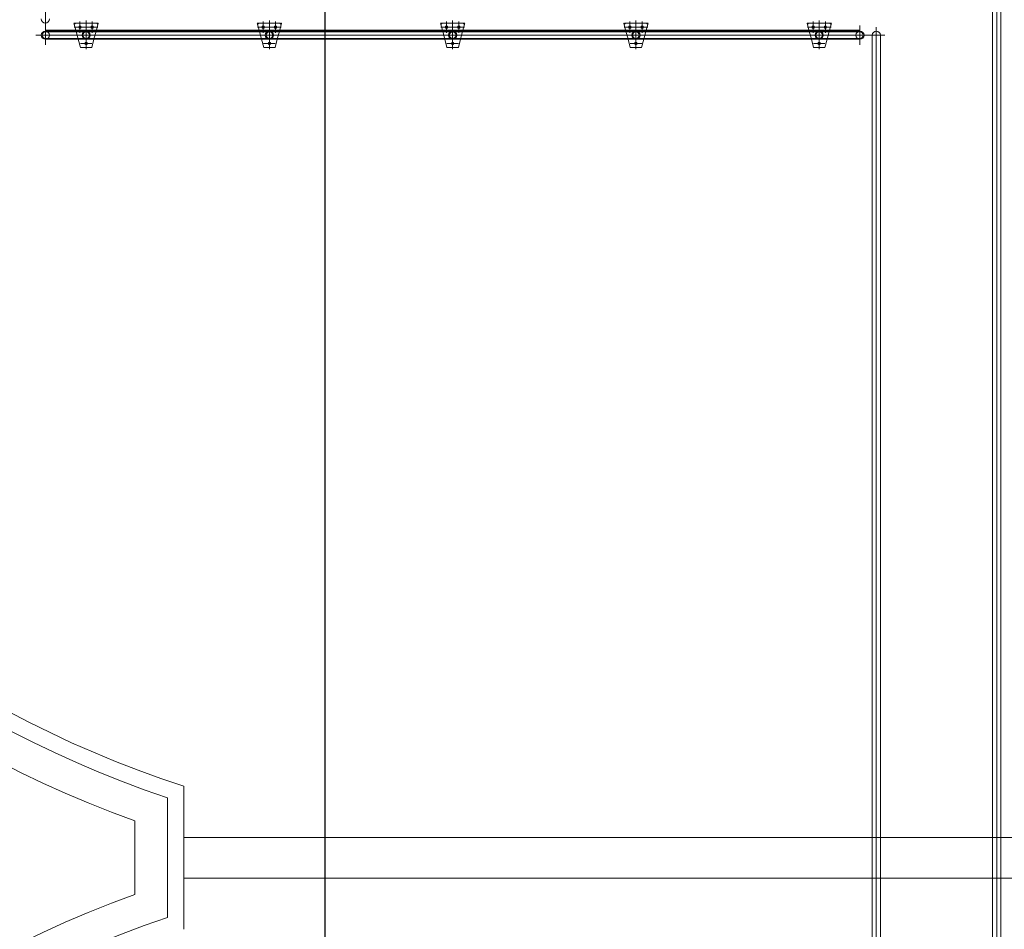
# Model space of a CAD drawing. Extents: x -89225 to 110569, y 13360 to 87647.
# Tile 74 of 256: x 5274 to 11318, y 70423 to 76009. Entities that reach past the tile are written whole.
import ezdxf

# ---------------------------------------------------------------- set-up
doc = ezdxf.new("R2010")
doc.units = 0
doc.layers.add('4', color=4, linetype='Continuous', lineweight=25)
doc.layers.add('Beluchtingstank', color=253, linetype='Continuous')

msp = doc.modelspace()

# ---------------------------------------------------------------- linework, layer by layer
at = {"layer": '4', "ltscale": 0.5}
msp.add_line((7148.2, 54909.4), (7148.2, 84803.7), dxfattribs=at)
at = {"layer": 'Beluchtingstank', "lineweight": 9, "ltscale": 0.01}
for p, q in [((5431.7, 75944.2), (5431.7, 79013.3)), ((11245.7, 57312.7), (11245.7, 78870.1)), ((11270.7, 57312.7), (11270.7, 78870.1)), ((11295.7, 57312.7), (11295.7, 78870.1)), ((5431.7, 75853.8), (5431.7, 75972.6)), ((5612.3, 75988.2), (5606.7, 75988.2)), ((5608.1, 75982.8), (5606.7, 75988.2)), ((5609.3, 75978.5), (5616.7, 75988.2)), ((5618.4, 75944.2), (5609.3, 75978.5)), ((5746.7, 75988.2), (5616.7, 75988.2)), ((5644.2, 75927.9), (5644.2, 75998.4)), ((5681.7, 75827.9), (5681.7, 76004)), ((5719.2, 75927.9), (5719.2, 75998.4)), ((5745, 75944.2), (5754.1, 75978.5)), ((5754.1, 75978.5), (5746.7, 75988.2)), ((5756.7, 75988.2), (5751.2, 75988.2)), ((5755.3, 75982.8), (5756.7, 75988.2)), ((6737.3, 75988.2), (6731.7, 75988.2)), ((6733.1, 75982.8), (6731.7, 75988.2)), ((6734.3, 75978.5), (6741.7, 75988.2)), ((6743.4, 75944.2), (6734.3, 75978.5)), ((6871.7, 75988.2), (6741.7, 75988.2)), ((6769.2, 75927.9), (6769.2, 75998.4)), ((6806.7, 75827.9), (6806.7, 76004)), ((6844.2, 75927.9), (6844.2, 75998.4)), ((6870, 75944.2), (6879.1, 75978.5)), ((6879.1, 75978.5), (6871.7, 75988.2)), ((6881.7, 75988.2), (6876.2, 75988.2)), ((6880.3, 75982.8), (6881.7, 75988.2)), ((7862.3, 75988.2), (7856.7, 75988.2)), ((7858.1, 75982.8), (7856.7, 75988.2)), ((7859.3, 75978.5), (7866.7, 75988.2)), ((7868.4, 75944.2), (7859.3, 75978.5)), ((7996.7, 75988.2), (7866.7, 75988.2)), ((7894.2, 75927.9), (7894.2, 75998.4)), ((7931.7, 75827.9), (7931.7, 76004)), ((7969.2, 75927.9), (7969.2, 75998.4)), ((7995, 75944.2), (8004.1, 75978.5)), ((8004.1, 75978.5), (7996.7, 75988.2)), ((8006.7, 75988.2), (8001.2, 75988.2)), ((8005.3, 75982.8), (8006.7, 75988.2)), ((8987.3, 75988.2), (8981.7, 75988.2)), ((8983.1, 75982.8), (8981.7, 75988.2)), ((8984.3, 75978.5), (8991.7, 75988.2)), ((8993.4, 75944.2), (8984.3, 75978.5)), ((9121.7, 75988.2), (8991.7, 75988.2)), ((9019.2, 75927.9), (9019.2, 75998.4)), ((9056.7, 75827.9), (9056.7, 76004)), ((9094.2, 75927.9), (9094.2, 75998.4)), ((9120, 75944.2), (9129.1, 75978.5)), ((9129.1, 75978.5), (9121.7, 75988.2)), ((9131.7, 75988.2), (9126.2, 75988.2)), ((9130.3, 75982.8), (9131.7, 75988.2)), ((10106.7, 75988.2), (10112.3, 75988.2)), ((10108.1, 75982.8), (10106.7, 75988.2)), ((10109.3, 75978.5), (10116.7, 75988.2)), ((10118.4, 75944.2), (10109.3, 75978.5)), ((10116.7, 75988.2), (10246.7, 75988.2)), ((10144.2, 75927.9), (10144.2, 75998.4)), ((10181.7, 75827.9), (10181.7, 76004)), ((10219.2, 75927.9), (10219.2, 75998.4)), ((10245, 75944.2), (10254.1, 75978.5)), ((10254.1, 75978.5), (10246.7, 75988.2)), ((10251.2, 75988.2), (10256.7, 75988.2)), ((10255.3, 75982.8), (10256.7, 75988.2)), ((10431.7, 75853.8), (10431.7, 75972.6)), ((10491.1, 75913.2), (5372.3, 75913.2)), ((5431.7, 75944.2), (10431.7, 75944.2)), ((5431.7, 75938.2), (5431.7, 75944.2)), ((5431.7, 75938.2), (10431.7, 75938.2)), ((5431.7, 75933.2), (10431.7, 75933.2)), ((5754.5, 75963.2), (5609, 75963.2)), ((5633.4, 75888.2), (5618.4, 75944.2)), ((5730, 75888.2), (5745, 75944.2)), ((6879.5, 75963.2), (6734, 75963.2)), ((6758.4, 75888.2), (6743.4, 75944.2)), ((6855, 75888.2), (6870, 75944.2)), ((8004.5, 75963.2), (7859, 75963.2)), ((7883.4, 75888.2), (7868.4, 75944.2)), ((7980, 75888.2), (7995, 75944.2)), ((9129.5, 75963.2), (8984, 75963.2)), ((9008.4, 75888.2), (8993.4, 75944.2)), ((9105, 75888.2), (9120, 75944.2)), ((10109, 75963.2), (10254.5, 75963.2)), ((10133.4, 75888.2), (10118.4, 75944.2)), ((10230, 75888.2), (10245, 75944.2)), ((10431.7, 75938.2), (10431.7, 75944.2)), ((10478.3, 75913.2), (10585.2, 75913.2)), ((10506.7, 75913.2), (10506.7, 65813.2)), ((10531.7, 65763.2), (10531.7, 75963.2)), ((10556.7, 75913.2), (10556.7, 65813.2)), ((5431.7, 75893.2), (10431.7, 75893.2)), ((5431.7, 75888.2), (10431.7, 75888.2)), ((5646.7, 75838.2), (5633.4, 75888.2)), ((5717, 75863.2), (5646.5, 75863.2)), ((5716.7, 75838.2), (5730, 75888.2)), ((6771.7, 75838.2), (6758.4, 75888.2)), ((6842, 75863.2), (6771.5, 75863.2)), ((6841.7, 75838.2), (6855, 75888.2)), ((7896.7, 75838.2), (7883.4, 75888.2)), ((7967, 75863.2), (7896.5, 75863.2)), ((7966.7, 75838.2), (7980, 75888.2)), ((9021.7, 75838.2), (9008.4, 75888.2)), ((9092, 75863.2), (9021.5, 75863.2)), ((9091.7, 75838.2), (9105, 75888.2)), ((10146.7, 75838.2), (10133.4, 75888.2)), ((10146.5, 75863.2), (10217, 75863.2)), ((10216.7, 75838.2), (10230, 75888.2)), ((5716.7, 75838.2), (5646.7, 75838.2)), ((6841.7, 75838.2), (6771.7, 75838.2)), ((7966.7, 75838.2), (7896.7, 75838.2)), ((9091.7, 75838.2), (9021.7, 75838.2)), ((10146.7, 75838.2), (10216.7, 75838.2)), ((6281.1, 71302.6), (6281.1, 70423.4)), ((6181.1, 71230.8), (6181.1, 70495.7)), ((5981.1, 71088.6), (5981.1, 70637.4)), ((11425.9, 70988.1), (6281.1, 70987.9)), ((11425.9, 70738.1), (6281.1, 70738.3))]:
    msp.add_line(p, q, dxfattribs=at)
for centre, radius in [((5644.2, 75963.2), 8), ((5719.2, 75963.2), 8), ((6769.2, 75963.2), 8), ((6844.2, 75963.2), 8), ((7894.2, 75963.2), 8), ((7969.2, 75963.2), 8), ((9019.2, 75963.2), 8), ((9094.2, 75963.2), 8), ((10144.2, 75963.2), 8), ((10219.2, 75963.2), 8), ((5681.7, 75913.2), 25), ((5681.7, 75913.2), 20), ((6806.7, 75913.2), 25), ((6806.7, 75913.2), 20), ((7931.7, 75913.2), 25), ((7931.7, 75913.2), 20), ((9056.7, 75913.2), 25), ((9056.7, 75913.2), 20), ((10181.7, 75913.2), 25), ((10181.7, 75913.2), 20), ((5681.7, 75863.2), 8), ((6806.7, 75863.2), 8), ((7931.7, 75863.2), 8), ((9056.7, 75863.2), 8), ((10181.7, 75863.2), 8)]:
    msp.add_circle(centre, radius, dxfattribs=at)
for centre, radius, start, end in [((8275.9, 77462.9), 6774.8, 90, 250.20098), ((8275.9, 77462.9), 6574.8, 90, 251.42135), ((8275.9, 77462.9), 6475.2, 90, 252.05749), ((5431.7, 76013.2), 25, 180, 0), ((5431.7, 75913.2), 25, 90, 270), ((5431.7, 75913.2), 20, 90, 270), ((5431.7, 75913.2), 25, 270, 90), ((10431.7, 75913.2), 25, 90, 270), ((10431.7, 75913.2), 25, 270, 90), ((10431.7, 75913.2), 20, 270, 90), ((10531.7, 75913.2), 25, 0, 180), ((8275.9, 64263.1), 6774.8, 109.79902, 270), ((8275.9, 64263.5), 6574.8, 108.57865, 270)]:
    msp.add_arc(centre, radius, start, end, dxfattribs=at)

doc.saveas('drawing.dxf')
